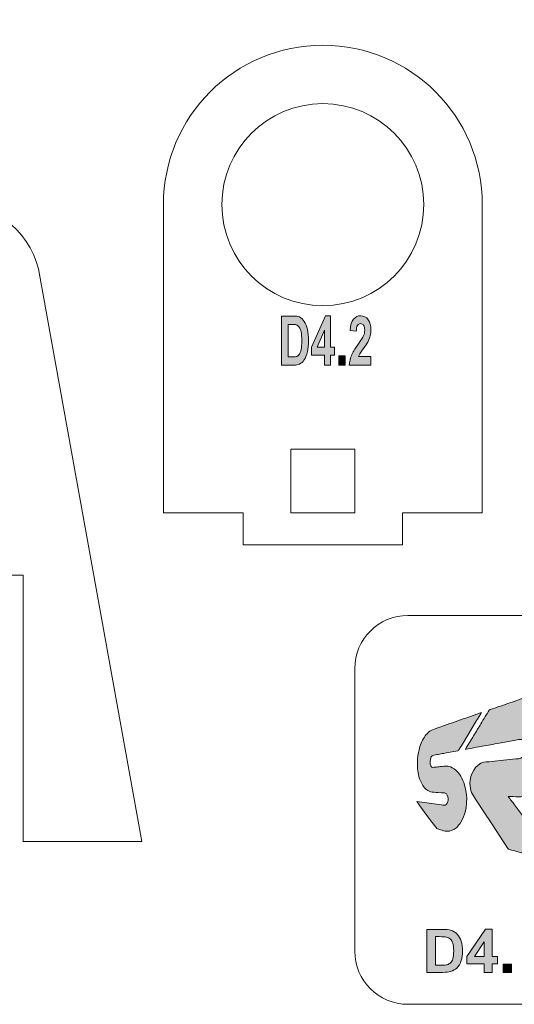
# Model space of a CAD drawing. Header units: millimetres. Extents: x 4 to 594, y -297 to -6.
# Tile 72 of 134: x 235 to 281, y -186 to -93. Entities that reach past the tile are written whole.
import ezdxf

# ---------------------------------------------------------------- set-up
doc = ezdxf.new("R2010")
doc.units = ezdxf.units.MM
doc.header["$MEASUREMENT"] = 0
doc.layers.add('Layer 1', color=7, linetype='Continuous', lineweight=0)

# ---------------------------------------------------------------- blocks, each defined once
blk = doc.blocks.new('Block_1')
at = {"layer": 'Layer 1', "color": 240, "lineweight": 0, "true_color": 0xed2224}
blk.add_circle((263.082, -110.751), 9.5, dxfattribs=at)
for points, knots in [([(270.582, -139.751), (270.582, -139.751), (270.582, -142.751), (270.582, -142.751), (270.582, -142.751), (255.582, -142.751), (255.582, -142.751), (255.582, -142.751), (255.582, -139.751), (255.582, -139.751), (255.582, -139.751), (248.082, -139.751), (248.082, -139.751), (248.082, -139.751), (248.082, -110.751), (248.082, -110.751), (248.082, -102.467), (254.798, -95.751), (263.082, -95.751), (271.366, -95.751), (278.082, -102.467), (278.082, -110.751), (278.082, -110.751), (278.082, -139.751), (278.082, -139.751), (278.082, -139.751), (270.582, -139.751), (270.582, -139.751)], [0, 0, 0, 0, 1, 1, 1, 2, 2, 2, 3, 3, 3, 4, 4, 4, 5, 5, 5, 6, 6, 6, 7, 7, 7, 8, 8, 8, 9, 9, 9, 9]), ([(260.082, -139.751), (260.082, -139.751), (266.082, -139.751), (266.082, -139.751), (266.082, -139.751), (266.082, -133.751), (266.082, -133.751), (266.082, -133.751), (260.082, -133.751), (260.082, -133.751), (260.082, -133.751), (260.082, -139.751), (260.082, -139.751), (260.082, -139.751), (260.082, -139.751), (260.082, -139.751)], [0, 0, 0, 0, 1, 1, 1, 2, 2, 2, 3, 3, 3, 4, 4, 4, 5, 5, 5, 5])]:
    blk.add_open_spline(points, degree=3, knots=knots, dxfattribs=at)
blk = doc.blocks.new('Block_8')
at = {"layer": 'Layer 1', "color": 240, "lineweight": 0, "true_color": 0xed2224}
for points, knots in [([(231.889, -170.66), (231.889, -170.66), (197.535, -170.66), (197.535, -170.66), (197.535, -170.66), (197.535, -110.66), (197.535, -110.66), (197.535, -110.66), (228.535, -110.66), (228.535, -110.66), (232.545, -110.66), (235.89, -113.65), (236.452, -117.51)], [0, 0, 0, 0, 1, 1, 1, 2, 2, 2, 3, 3, 3, 4, 4, 4, 4]), ([(231.889, -170.71), (231.889, -170.71), (231.889, -145.61), (231.889, -145.61), (231.889, -145.61), (234.889, -145.61), (234.889, -145.61), (234.889, -145.61), (234.889, -170.71), (234.889, -170.71)], [0, 0, 0, 0, 1, 1, 1, 2, 2, 2, 3, 3, 3, 3])]:
    blk.add_open_spline(points, degree=3, knots=knots, dxfattribs=at)
for points in [[(236.355, -116.976), (236.355, -116.976), (246.061, -170.66), (246.061, -170.66)], [(236.535, -170.66), (236.535, -170.66), (234.889, -170.66), (234.889, -170.66)], [(236.535, -170.66), (236.535, -170.66), (246.061, -170.66), (246.061, -170.66)]]:
    blk.add_open_spline(points, degree=3, dxfattribs=at)
blk = doc.blocks.new('Block_31')
at = {"layer": 'Layer 1', "true_color": 0x0d0a10, "transparency": 33554687}
h = blk.add_hatch(color=188, dxfattribs=at)
edge = h.paths.add_edge_path()
edge.add_spline(control_points=[(276.503, -162.006), (276.554, -161.982), (277.972, -161.732), (278.076, -161.711), (278.59, -161.611), (279.152, -161.524), (279.666, -161.42), (279.666, -161.42), (281.255, -161.128), (281.255, -161.128), (281.564, -161.075), (281.995, -160.926), (282.23, -161.405), (282.36, -161.669), (282.33, -161.977), (282.22, -162.239), (282.175, -162.347), (282.135, -162.411), (282.072, -162.502), (282.044, -162.543), (282.033, -162.545), (282.004, -162.58), (281.915, -162.687), (281.823, -162.752), (281.696, -162.815), (281.559, -162.882), (281.422, -162.895), (281.232, -162.907), (281.232, -162.907), (279.236, -163.109), (279.236, -163.109), (279, -163.139), (278.444, -163.178), (278.242, -163.215), (277.412, -163.368), (276.927, -164.376), (276.927, -165.212), (276.927, -165.54), (276.994, -165.803), (277.081, -166.052), (277.162, -166.285), (277.318, -166.494), (277.444, -166.682), (277.444, -166.682), (278.426, -168.176), (278.426, -168.176), (278.496, -168.281), (278.556, -168.374), (278.625, -168.481), (278.625, -168.481), (280.498, -171.324), (280.498, -171.324), (280.553, -171.409), (280.544, -171.396), (280.649, -171.424), (280.907, -171.494), (281.16, -171.569), (281.422, -171.645), (281.422, -171.645), (285.092, -172.691), (285.092, -172.691), (285.152, -172.706), (285.24, -172.727), (285.285, -172.749), (285.27, -172.692), (285.046, -172.417), (284.996, -172.35), (284.996, -172.35), (283.211, -169.988), (283.211, -169.988), (283.107, -169.849), (283.013, -169.728), (282.909, -169.589), (282.909, -169.589), (281.124, -167.227), (281.124, -167.227), (281.024, -167.093), (280.929, -166.972), (280.827, -166.835), (280.774, -166.765), (280.732, -166.709), (280.679, -166.639), (280.645, -166.592), (280.542, -166.477), (280.53, -166.43), (280.852, -166.43), (281.148, -166.47), (281.497, -166.47), (282.07, -166.47), (282.708, -166.269), (283.126, -166.06), (283.445, -165.9), (283.825, -165.677), (284.096, -165.44), (284.137, -165.404), (284.175, -165.371), (284.218, -165.337), (284.218, -165.337), (284.454, -165.122), (284.454, -165.122), (284.839, -164.737), (285.063, -164.456), (285.362, -163.991), (285.448, -163.857), (285.633, -163.525), (285.685, -163.399), (285.782, -163.158), (285.835, -163.079), (285.949, -162.763), (286.303, -161.784), (286.413, -160.68), (286.154, -159.641), (285.982, -158.95), (285.661, -158.388), (285.163, -157.89), (284.847, -157.574), (284.482, -157.337), (284.049, -157.19), (283.317, -156.94), (282.501, -156.977), (281.747, -157.249), (281.747, -157.249), (281.069, -157.485), (281.069, -157.485), (280.849, -157.573), (280.622, -157.631), (280.401, -157.718), (280.136, -157.823), (279.693, -157.956), (279.389, -158.07), (279.288, -158.108), (278.773, -158.262), (278.734, -158.316), (278.734, -158.316), (278.649, -158.456), (278.649, -158.456), (278.453, -158.752), (278.066, -159.406), (277.872, -159.732), (277.643, -160.115), (277.414, -160.477), (277.184, -160.86), (277.184, -160.86), (276.583, -161.848), (276.583, -161.848), (276.555, -161.896), (276.508, -161.947), (276.503, -162.006)], knot_values=[0, 0, 0, 0, 1, 1, 1, 2, 2, 2, 3, 3, 3, 4, 4, 4, 5, 5, 5, 6, 6, 6, 7, 7, 7, 8, 8, 8, 9, 9, 9, 10, 10, 10, 11, 11, 11, 12, 12, 12, 13, 13, 13, 14, 14, 14, 15, 15, 15, 16, 16, 16, 17, 17, 17, 18, 18, 18, 19, 19, 19, 20, 20, 20, 21, 21, 21, 22, 22, 22, 23, 23, 23, 24, 24, 24, 25, 25, 25, 26, 26, 26, 27, 27, 27, 28, 28, 28, 29, 29, 29, 30, 30, 30, 31, 31, 31, 32, 32, 32, 33, 33, 33, 34, 34, 34, 35, 35, 35, 36, 36, 36, 37, 37, 37, 38, 38, 38, 39, 39, 39, 40, 40, 40, 41, 41, 41, 42, 42, 42, 43, 43, 43, 44, 44, 44, 45, 45, 45, 46, 46, 46, 47, 47, 47, 48, 48, 48, 49, 49, 49, 49], degree=3, periodic=0)
h = blk.add_hatch(color=188, dxfattribs=at)
edge = h.paths.add_edge_path()
edge.add_spline(control_points=[(271.973, -163.212), (271.973, -163.821), (272.008, -164.222), (272.186, -164.76), (272.245, -164.936), (272.325, -165.132), (272.417, -165.284), (272.6, -165.585), (272.852, -165.898), (273.215, -165.996), (273.353, -166.034), (273.745, -166.06), (273.907, -166.059), (273.907, -166.059), (274.257, -166.081), (274.257, -166.081), (274.381, -166.099), (274.509, -166.074), (274.605, -166.116), (274.743, -166.176), (274.861, -166.42), (274.861, -166.616), (274.861, -166.82), (274.859, -167.035), (274.699, -167.196), (274.585, -167.311), (274.422, -167.254), (274.236, -167.228), (274.236, -167.228), (271.933, -166.921), (271.933, -166.921), (271.951, -166.987), (273.586, -169.155), (273.708, -169.318), (273.874, -169.54), (273.788, -169.468), (274.144, -169.571), (274.567, -169.695), (274.876, -169.795), (275.322, -169.581), (275.453, -169.518), (275.567, -169.433), (275.678, -169.341), (275.808, -169.232), (275.988, -169.005), (276.079, -168.854), (276.714, -167.797), (276.776, -166.327), (276.346, -165.131), (276.158, -164.607), (275.781, -163.982), (275.262, -163.724), (274.839, -163.513), (274.597, -163.586), (274.146, -163.623), (273.994, -163.636), (273.82, -163.661), (273.667, -163.674), (273.483, -163.69), (273.371, -163.739), (273.278, -163.602), (273.115, -163.359), (273.141, -162.957), (273.283, -162.72), (273.389, -162.545), (273.452, -162.563), (273.678, -162.519), (273.836, -162.489), (274.008, -162.461), (274.171, -162.429), (274.333, -162.397), (274.51, -162.365), (274.675, -162.337), (274.675, -162.337), (275.794, -162.132), (275.794, -162.132), (275.873, -162.111), (275.915, -161.996), (275.987, -161.875), (276.061, -161.751), (276.137, -161.629), (276.212, -161.504), (276.212, -161.504), (277.554, -159.295), (277.554, -159.295), (277.604, -159.211), (277.988, -158.595), (278, -158.549), (278, -158.549), (276.525, -159.061), (276.525, -159.061), (275.875, -159.275), (275.192, -159.533), (274.538, -159.749), (274.538, -159.749), (273.544, -160.094), (273.544, -160.094), (273.129, -160.231), (272.867, -160.508), (272.635, -160.854), (272.402, -161.202), (272.236, -161.627), (272.135, -162.035), (272.049, -162.38), (271.973, -162.788), (271.973, -163.212)], knot_values=[0, 0, 0, 0, 1, 1, 1, 2, 2, 2, 3, 3, 3, 4, 4, 4, 5, 5, 5, 6, 6, 6, 7, 7, 7, 8, 8, 8, 9, 9, 9, 10, 10, 10, 11, 11, 11, 12, 12, 12, 13, 13, 13, 14, 14, 14, 15, 15, 15, 16, 16, 16, 17, 17, 17, 18, 18, 18, 19, 19, 19, 20, 20, 20, 21, 21, 21, 22, 22, 22, 23, 23, 23, 24, 24, 24, 25, 25, 25, 26, 26, 26, 27, 27, 27, 28, 28, 28, 29, 29, 29, 30, 30, 30, 31, 31, 31, 32, 32, 32, 33, 33, 33, 34, 34, 34, 35, 35, 35, 35], degree=3, periodic=0)
at = {"layer": 'Layer 1'}
for points, knots in [([(276.503, -162.006), (276.554, -161.982), (277.972, -161.732), (278.076, -161.711), (278.59, -161.611), (279.152, -161.524), (279.666, -161.42), (279.666, -161.42), (281.255, -161.128), (281.255, -161.128), (281.564, -161.075), (281.995, -160.926), (282.23, -161.405), (282.36, -161.669), (282.33, -161.977), (282.22, -162.239), (282.175, -162.347), (282.135, -162.411), (282.072, -162.502), (282.044, -162.543), (282.033, -162.545), (282.004, -162.58), (281.915, -162.687), (281.823, -162.752), (281.696, -162.815), (281.559, -162.882), (281.422, -162.895), (281.232, -162.907), (281.232, -162.907), (279.236, -163.109), (279.236, -163.109), (279, -163.139), (278.444, -163.178), (278.242, -163.215), (277.412, -163.368), (276.927, -164.376), (276.927, -165.212), (276.927, -165.54), (276.994, -165.803), (277.081, -166.052), (277.162, -166.285), (277.318, -166.494), (277.444, -166.682), (277.444, -166.682), (278.426, -168.176), (278.426, -168.176), (278.496, -168.281), (278.556, -168.374), (278.625, -168.481), (278.625, -168.481), (280.498, -171.324), (280.498, -171.324), (280.553, -171.409), (280.544, -171.396), (280.649, -171.424), (280.907, -171.494), (281.16, -171.569), (281.422, -171.645), (281.422, -171.645), (285.092, -172.691), (285.092, -172.691), (285.152, -172.706), (285.24, -172.727), (285.285, -172.749), (285.27, -172.692), (285.046, -172.417), (284.996, -172.35), (284.996, -172.35), (283.211, -169.988), (283.211, -169.988), (283.107, -169.849), (283.013, -169.728), (282.909, -169.589), (282.909, -169.589), (281.124, -167.227), (281.124, -167.227), (281.024, -167.093), (280.929, -166.972), (280.827, -166.835), (280.774, -166.765), (280.732, -166.709), (280.679, -166.639), (280.645, -166.592), (280.542, -166.477), (280.53, -166.43), (280.852, -166.43), (281.148, -166.47), (281.497, -166.47), (282.07, -166.47), (282.708, -166.269), (283.126, -166.06), (283.445, -165.9), (283.825, -165.677), (284.096, -165.44), (284.137, -165.404), (284.175, -165.371), (284.218, -165.337), (284.218, -165.337), (284.454, -165.122), (284.454, -165.122), (284.839, -164.737), (285.063, -164.456), (285.362, -163.991), (285.448, -163.857), (285.633, -163.525), (285.685, -163.399), (285.782, -163.158), (285.835, -163.079), (285.949, -162.763), (286.303, -161.784), (286.413, -160.68), (286.154, -159.641), (285.982, -158.95), (285.661, -158.388), (285.163, -157.89), (284.847, -157.574), (284.482, -157.337), (284.049, -157.19), (283.317, -156.94), (282.501, -156.977), (281.747, -157.249), (281.747, -157.249), (281.069, -157.485), (281.069, -157.485), (280.849, -157.573), (280.622, -157.631), (280.401, -157.718), (280.136, -157.823), (279.693, -157.956), (279.389, -158.07), (279.288, -158.108), (278.773, -158.262), (278.734, -158.316), (278.734, -158.316), (278.649, -158.456), (278.649, -158.456), (278.453, -158.752), (278.066, -159.406), (277.872, -159.732), (277.643, -160.115), (277.414, -160.477), (277.184, -160.86), (277.184, -160.86), (276.583, -161.848), (276.583, -161.848), (276.555, -161.896), (276.508, -161.947), (276.503, -162.006)], [0, 0, 0, 0, 1, 1, 1, 2, 2, 2, 3, 3, 3, 4, 4, 4, 5, 5, 5, 6, 6, 6, 7, 7, 7, 8, 8, 8, 9, 9, 9, 10, 10, 10, 11, 11, 11, 12, 12, 12, 13, 13, 13, 14, 14, 14, 15, 15, 15, 16, 16, 16, 17, 17, 17, 18, 18, 18, 19, 19, 19, 20, 20, 20, 21, 21, 21, 22, 22, 22, 23, 23, 23, 24, 24, 24, 25, 25, 25, 26, 26, 26, 27, 27, 27, 28, 28, 28, 29, 29, 29, 30, 30, 30, 31, 31, 31, 32, 32, 32, 33, 33, 33, 34, 34, 34, 35, 35, 35, 36, 36, 36, 37, 37, 37, 38, 38, 38, 39, 39, 39, 40, 40, 40, 41, 41, 41, 42, 42, 42, 43, 43, 43, 44, 44, 44, 45, 45, 45, 46, 46, 46, 47, 47, 47, 48, 48, 48, 49, 49, 49, 49]), ([(271.973, -163.212), (271.973, -163.821), (272.008, -164.222), (272.186, -164.76), (272.245, -164.936), (272.325, -165.132), (272.417, -165.284), (272.6, -165.585), (272.852, -165.898), (273.215, -165.996), (273.353, -166.034), (273.745, -166.06), (273.907, -166.059), (273.907, -166.059), (274.257, -166.081), (274.257, -166.081), (274.381, -166.099), (274.509, -166.074), (274.605, -166.116), (274.743, -166.176), (274.861, -166.42), (274.861, -166.616), (274.861, -166.82), (274.859, -167.035), (274.699, -167.196), (274.585, -167.311), (274.422, -167.254), (274.236, -167.228), (274.236, -167.228), (271.933, -166.921), (271.933, -166.921), (271.951, -166.987), (273.586, -169.155), (273.708, -169.318), (273.874, -169.54), (273.788, -169.468), (274.144, -169.571), (274.567, -169.695), (274.876, -169.795), (275.322, -169.581), (275.453, -169.518), (275.567, -169.433), (275.678, -169.341), (275.808, -169.232), (275.988, -169.005), (276.079, -168.854), (276.714, -167.797), (276.776, -166.327), (276.346, -165.131), (276.158, -164.607), (275.781, -163.982), (275.262, -163.724), (274.839, -163.513), (274.597, -163.586), (274.146, -163.623), (273.994, -163.636), (273.82, -163.661), (273.667, -163.674), (273.483, -163.69), (273.371, -163.739), (273.278, -163.602), (273.115, -163.359), (273.141, -162.957), (273.283, -162.72), (273.389, -162.545), (273.452, -162.563), (273.678, -162.519), (273.836, -162.489), (274.008, -162.461), (274.171, -162.429), (274.333, -162.397), (274.51, -162.365), (274.675, -162.337), (274.675, -162.337), (275.794, -162.132), (275.794, -162.132), (275.873, -162.111), (275.915, -161.996), (275.987, -161.875), (276.061, -161.751), (276.137, -161.629), (276.212, -161.504), (276.212, -161.504), (277.554, -159.295), (277.554, -159.295), (277.604, -159.211), (277.988, -158.595), (278, -158.549), (278, -158.549), (276.525, -159.061), (276.525, -159.061), (275.875, -159.275), (275.192, -159.533), (274.538, -159.749), (274.538, -159.749), (273.544, -160.094), (273.544, -160.094), (273.129, -160.231), (272.867, -160.508), (272.635, -160.854), (272.402, -161.202), (272.236, -161.627), (272.135, -162.035), (272.049, -162.38), (271.973, -162.788), (271.973, -163.212)], [0, 0, 0, 0, 1, 1, 1, 2, 2, 2, 3, 3, 3, 4, 4, 4, 5, 5, 5, 6, 6, 6, 7, 7, 7, 8, 8, 8, 9, 9, 9, 10, 10, 10, 11, 11, 11, 12, 12, 12, 13, 13, 13, 14, 14, 14, 15, 15, 15, 16, 16, 16, 17, 17, 17, 18, 18, 18, 19, 19, 19, 20, 20, 20, 21, 21, 21, 22, 22, 22, 23, 23, 23, 24, 24, 24, 25, 25, 25, 26, 26, 26, 27, 27, 27, 28, 28, 28, 29, 29, 29, 30, 30, 30, 31, 31, 31, 32, 32, 32, 33, 33, 33, 34, 34, 34, 35, 35, 35, 35])]:
    blk.add_open_spline(points, degree=3, knots=knots, dxfattribs=at)
blk = doc.blocks.new('Block_30')
at = {"layer": 'Layer 1'}
blk.add_blockref('Block_31', (0, 0), dxfattribs=at)
blk = doc.blocks.new('Block_29')
at = {"layer": 'Layer 1', "true_color": 0x010101, "transparency": 33554687}
h = blk.add_hatch(color=18, dxfattribs=at)
edge = h.paths.add_edge_path()
edge.add_spline(control_points=[(273.671, -179.624), (273.671, -179.624), (273.671, -182.3), (273.671, -182.3), (273.671, -182.3), (274.278, -182.3), (274.278, -182.3), (274.504, -182.3), (274.668, -182.287), (274.769, -182.261), (274.901, -182.228), (275.011, -182.172), (275.097, -182.093), (275.185, -182.014), (275.255, -181.884), (275.31, -181.703), (275.365, -181.523), (275.392, -181.275), (275.392, -180.963), (275.392, -180.651), (275.365, -180.412), (275.31, -180.244), (275.255, -180.077), (275.178, -179.947), (275.079, -179.853), (274.98, -179.76), (274.855, -179.696), (274.703, -179.663), (274.59, -179.638), (274.367, -179.624), (274.036, -179.624), (274.036, -179.624), (273.671, -179.624), (273.671, -179.624)], knot_values=[0, 0, 0, 0, 1, 1, 1, 2, 2, 2, 3, 3, 3, 4, 4, 4, 5, 5, 5, 6, 6, 6, 7, 7, 7, 8, 8, 8, 9, 9, 9, 10, 10, 10, 11, 11, 11, 11], degree=3, periodic=0)
edge = h.paths.add_edge_path()
edge.add_spline(control_points=[(272.852, -178.941), (272.852, -178.941), (274.341, -178.941), (274.341, -178.941), (274.677, -178.941), (274.932, -178.967), (275.108, -179.018), (275.344, -179.088), (275.548, -179.212), (275.716, -179.391), (275.885, -179.569), (276.013, -179.787), (276.102, -180.046), (276.189, -180.304), (276.233, -180.622), (276.233, -181.001), (276.233, -181.334), (276.192, -181.62), (276.109, -181.86), (276.009, -182.155), (275.865, -182.393), (275.678, -182.574), (275.536, -182.713), (275.345, -182.82), (275.106, -182.897), (274.926, -182.955), (274.686, -182.983), (274.385, -182.983), (274.385, -182.983), (272.852, -182.983), (272.852, -182.983), (272.852, -182.983), (272.852, -178.941), (272.852, -178.941), (272.852, -178.941), (272.852, -178.941), (272.852, -178.941)], knot_values=[0, 0, 0, 0, 1, 1, 1, 2, 2, 2, 3, 3, 3, 4, 4, 4, 5, 5, 5, 6, 6, 6, 7, 7, 7, 8, 8, 8, 9, 9, 9, 10, 10, 10, 11, 11, 11, 12, 12, 12, 12], degree=3, periodic=0)
h = blk.add_hatch(color=18, dxfattribs=at)
edge = h.paths.add_edge_path()
edge.add_spline(control_points=[(278.272, -181.493), (278.272, -181.493), (278.272, -180.113), (278.272, -180.113), (278.272, -180.113), (277.348, -181.493), (277.348, -181.493), (277.348, -181.493), (278.272, -181.493), (278.272, -181.493)], knot_values=[0, 0, 0, 0, 1, 1, 1, 2, 2, 2, 3, 3, 3, 3], degree=3, periodic=0)
edge = h.paths.add_edge_path()
edge.add_spline(control_points=[(278.272, -182.983), (278.272, -182.983), (278.272, -182.17), (278.272, -182.17), (278.272, -182.17), (276.624, -182.17), (276.624, -182.17), (276.624, -182.17), (276.624, -181.495), (276.624, -181.495), (276.624, -181.495), (278.372, -178.924), (278.372, -178.924), (278.372, -178.924), (279.023, -178.924), (279.023, -178.924), (279.023, -178.924), (279.023, -181.493), (279.023, -181.493), (279.023, -181.493), (279.525, -181.493), (279.525, -181.493), (279.525, -181.493), (279.525, -182.17), (279.525, -182.17), (279.525, -182.17), (279.023, -182.17), (279.023, -182.17), (279.023, -182.17), (279.023, -182.983), (279.023, -182.983), (279.023, -182.983), (278.272, -182.983), (278.272, -182.983), (278.272, -182.983), (278.272, -182.983), (278.272, -182.983)], knot_values=[0, 0, 0, 0, 1, 1, 1, 2, 2, 2, 3, 3, 3, 4, 4, 4, 5, 5, 5, 6, 6, 6, 7, 7, 7, 8, 8, 8, 9, 9, 9, 10, 10, 10, 11, 11, 11, 12, 12, 12, 12], degree=3, periodic=0)
blk.add_hatch(color=18, dxfattribs=at).paths.add_polyline_path([(280.057, -182.983), (280.057, -182.209), (280.83, -182.209), (280.83, -182.983)])
at = {"layer": 'Layer 1'}
blk.add_lwpolyline([(280.057, -182.983), (280.057, -182.209), (280.83, -182.209), (280.83, -182.983)], close=True, dxfattribs=at)
at = {"layer": 'Layer 1', "color": 240, "lineweight": 0, "true_color": 0xed2224}
blk.add_open_spline([(311.958, -146.404), (311.958, -146.404), (311.958, -149.404), (311.958, -149.404), (311.958, -149.404), (322.833, -149.404), (322.833, -149.404), (325.583, -149.404), (327.833, -151.654), (327.833, -154.404), (327.833, -154.404), (327.833, -180.988), (327.833, -180.988), (327.833, -183.738), (325.583, -185.988), (322.833, -185.988), (322.833, -185.988), (271.082, -185.988), (271.082, -185.988), (268.332, -185.988), (266.082, -183.738), (266.082, -180.988), (266.082, -180.988), (266.082, -154.404), (266.082, -154.404), (266.082, -151.654), (268.332, -149.404), (271.082, -149.404), (271.082, -149.404), (281.962, -149.404), (281.962, -149.404), (281.962, -149.404), (281.962, -146.404), (281.962, -146.404), (281.962, -146.404), (281.958, -146.404), (281.958, -146.404), (281.958, -146.404), (281.958, -86.404), (281.958, -86.404), (281.958, -86.404), (271.958, -46.404), (271.958, -46.404), (271.958, -46.404), (281.958, -46.404), (281.958, -46.404), (281.958, -46.404), (281.958, -6.404), (281.958, -6.404), (281.958, -6.404), (311.958, -6.404), (311.958, -6.404), (311.958, -6.404), (311.958, -46.404), (311.958, -46.404), (311.958, -46.404), (321.958, -46.404), (321.958, -46.404), (321.958, -46.404), (311.958, -86.404), (311.958, -86.404), (311.958, -86.404), (311.958, -146.404), (311.958, -146.404), (311.958, -146.404), (311.958, -146.404), (311.958, -146.404)], degree=3, knots=[0, 0, 0, 0, 1, 1, 1, 2, 2, 2, 3, 3, 3, 4, 4, 4, 5, 5, 5, 6, 6, 6, 7, 7, 7, 8, 8, 8, 9, 9, 9, 10, 10, 10, 11, 11, 11, 12, 12, 12, 13, 13, 13, 14, 14, 14, 15, 15, 15, 16, 16, 16, 17, 17, 17, 18, 18, 18, 19, 19, 19, 20, 20, 20, 21, 21, 21, 22, 22, 22, 22], dxfattribs=at)
at = {"layer": 'Layer 1'}
for points, knots in [([(272.852, -178.941), (272.852, -178.941), (274.341, -178.941), (274.341, -178.941), (274.677, -178.941), (274.932, -178.967), (275.108, -179.018), (275.344, -179.088), (275.548, -179.212), (275.716, -179.391), (275.885, -179.569), (276.013, -179.787), (276.102, -180.046), (276.189, -180.304), (276.233, -180.622), (276.233, -181.001), (276.233, -181.334), (276.192, -181.62), (276.109, -181.86), (276.009, -182.155), (275.865, -182.393), (275.678, -182.574), (275.536, -182.713), (275.345, -182.82), (275.106, -182.897), (274.926, -182.955), (274.686, -182.983), (274.385, -182.983), (274.385, -182.983), (272.852, -182.983), (272.852, -182.983), (272.852, -182.983), (272.852, -178.941), (272.852, -178.941), (272.852, -178.941), (272.852, -178.941), (272.852, -178.941)], [0, 0, 0, 0, 1, 1, 1, 2, 2, 2, 3, 3, 3, 4, 4, 4, 5, 5, 5, 6, 6, 6, 7, 7, 7, 8, 8, 8, 9, 9, 9, 10, 10, 10, 11, 11, 11, 12, 12, 12, 12]), ([(273.671, -179.624), (273.671, -179.624), (273.671, -182.3), (273.671, -182.3), (273.671, -182.3), (274.278, -182.3), (274.278, -182.3), (274.504, -182.3), (274.668, -182.287), (274.769, -182.261), (274.901, -182.228), (275.011, -182.172), (275.097, -182.093), (275.185, -182.014), (275.255, -181.884), (275.31, -181.703), (275.365, -181.523), (275.392, -181.275), (275.392, -180.963), (275.392, -180.651), (275.365, -180.412), (275.31, -180.244), (275.255, -180.077), (275.178, -179.947), (275.079, -179.853), (274.98, -179.76), (274.855, -179.696), (274.703, -179.663), (274.59, -179.638), (274.367, -179.624), (274.036, -179.624), (274.036, -179.624), (273.671, -179.624), (273.671, -179.624)], [0, 0, 0, 0, 1, 1, 1, 2, 2, 2, 3, 3, 3, 4, 4, 4, 5, 5, 5, 6, 6, 6, 7, 7, 7, 8, 8, 8, 9, 9, 9, 10, 10, 10, 11, 11, 11, 11]), ([(278.272, -182.983), (278.272, -182.983), (278.272, -182.17), (278.272, -182.17), (278.272, -182.17), (276.624, -182.17), (276.624, -182.17), (276.624, -182.17), (276.624, -181.495), (276.624, -181.495), (276.624, -181.495), (278.372, -178.924), (278.372, -178.924), (278.372, -178.924), (279.023, -178.924), (279.023, -178.924), (279.023, -178.924), (279.023, -181.493), (279.023, -181.493), (279.023, -181.493), (279.525, -181.493), (279.525, -181.493), (279.525, -181.493), (279.525, -182.17), (279.525, -182.17), (279.525, -182.17), (279.023, -182.17), (279.023, -182.17), (279.023, -182.17), (279.023, -182.983), (279.023, -182.983), (279.023, -182.983), (278.272, -182.983), (278.272, -182.983), (278.272, -182.983), (278.272, -182.983), (278.272, -182.983)], [0, 0, 0, 0, 1, 1, 1, 2, 2, 2, 3, 3, 3, 4, 4, 4, 5, 5, 5, 6, 6, 6, 7, 7, 7, 8, 8, 8, 9, 9, 9, 10, 10, 10, 11, 11, 11, 12, 12, 12, 12]), ([(278.272, -181.493), (278.272, -181.493), (278.272, -180.113), (278.272, -180.113), (278.272, -180.113), (277.348, -181.493), (277.348, -181.493), (277.348, -181.493), (278.272, -181.493), (278.272, -181.493)], [0, 0, 0, 0, 1, 1, 1, 2, 2, 2, 3, 3, 3, 3])]:
    blk.add_open_spline(points, degree=3, knots=knots, dxfattribs=at)
blk.add_blockref('Block_30', (0, 0), dxfattribs=at)
blk = doc.blocks.new('Block_0')
at = {"layer": 'Layer 1', "true_color": 0x010101, "transparency": 33554687}
h = blk.add_hatch(color=18, dxfattribs=at)
edge = h.paths.add_edge_path()
edge.add_spline(control_points=[(259.804, -122.015), (259.804, -122.015), (259.804, -125.071), (259.804, -125.071), (259.804, -125.071), (260.259, -125.071), (260.259, -125.071), (260.429, -125.071), (260.551, -125.056), (260.627, -125.027), (260.726, -124.989), (260.808, -124.925), (260.873, -124.835), (260.939, -124.744), (260.991, -124.596), (261.032, -124.39), (261.074, -124.183), (261.094, -123.901), (261.094, -123.544), (261.094, -123.187), (261.074, -122.914), (261.032, -122.723), (260.991, -122.532), (260.934, -122.384), (260.86, -122.276), (260.786, -122.17), (260.692, -122.097), (260.578, -122.059), (260.493, -122.03), (260.326, -122.015), (260.077, -122.015), (260.077, -122.015), (259.804, -122.015), (259.804, -122.015)], knot_values=[0, 0, 0, 0, 1, 1, 1, 2, 2, 2, 3, 3, 3, 4, 4, 4, 5, 5, 5, 6, 6, 6, 7, 7, 7, 8, 8, 8, 9, 9, 9, 10, 10, 10, 11, 11, 11, 11], degree=3, periodic=0)
edge = h.paths.add_edge_path()
edge.add_spline(control_points=[(259.19, -121.235), (259.19, -121.235), (260.306, -121.235), (260.306, -121.235), (260.558, -121.235), (260.75, -121.264), (260.881, -121.323), (261.058, -121.402), (261.211, -121.544), (261.337, -121.748), (261.464, -121.952), (261.56, -122.201), (261.626, -122.496), (261.692, -122.791), (261.725, -123.155), (261.725, -123.587), (261.725, -123.967), (261.694, -124.294), (261.632, -124.569), (261.556, -124.906), (261.448, -125.178), (261.308, -125.385), (261.202, -125.543), (261.059, -125.665), (260.879, -125.753), (260.745, -125.819), (260.565, -125.851), (260.339, -125.851), (260.339, -125.851), (259.19, -125.851), (259.19, -125.851), (259.19, -125.851), (259.19, -121.235), (259.19, -121.235), (259.19, -121.235), (259.19, -121.235), (259.19, -121.235)], knot_values=[0, 0, 0, 0, 1, 1, 1, 2, 2, 2, 3, 3, 3, 4, 4, 4, 5, 5, 5, 6, 6, 6, 7, 7, 7, 8, 8, 8, 9, 9, 9, 10, 10, 10, 11, 11, 11, 12, 12, 12, 12], degree=3, periodic=0)
h = blk.add_hatch(color=18, dxfattribs=at)
edge = h.paths.add_edge_path()
edge.add_spline(control_points=[(263.253, -124.149), (263.253, -124.149), (263.253, -122.573), (263.253, -122.573), (263.253, -122.573), (262.561, -124.149), (262.561, -124.149), (262.561, -124.149), (263.253, -124.149), (263.253, -124.149)], knot_values=[0, 0, 0, 0, 1, 1, 1, 2, 2, 2, 3, 3, 3, 3], degree=3, periodic=0)
edge = h.paths.add_edge_path()
edge.add_spline(control_points=[(263.253, -125.851), (263.253, -125.851), (263.253, -124.923), (263.253, -124.923), (263.253, -124.923), (262.017, -124.923), (262.017, -124.923), (262.017, -124.923), (262.017, -124.152), (262.017, -124.152), (262.017, -124.152), (263.328, -121.215), (263.328, -121.215), (263.328, -121.215), (263.816, -121.215), (263.816, -121.215), (263.816, -121.215), (263.816, -124.149), (263.816, -124.149), (263.816, -124.149), (264.192, -124.149), (264.192, -124.149), (264.192, -124.149), (264.192, -124.923), (264.192, -124.923), (264.192, -124.923), (263.816, -124.923), (263.816, -124.923), (263.816, -124.923), (263.816, -125.851), (263.816, -125.851), (263.816, -125.851), (263.253, -125.851), (263.253, -125.851), (263.253, -125.851), (263.253, -125.851), (263.253, -125.851)], knot_values=[0, 0, 0, 0, 1, 1, 1, 2, 2, 2, 3, 3, 3, 4, 4, 4, 5, 5, 5, 6, 6, 6, 7, 7, 7, 8, 8, 8, 9, 9, 9, 10, 10, 10, 11, 11, 11, 12, 12, 12, 12], degree=3, periodic=0)
h = blk.add_hatch(color=18, dxfattribs=at)
edge = h.paths.add_edge_path()
edge.add_spline(control_points=[(267.607, -125.032), (267.607, -125.032), (267.607, -125.851), (267.607, -125.851), (267.607, -125.851), (265.572, -125.851), (265.572, -125.851), (265.594, -125.54), (265.66, -125.245), (265.77, -124.967), (265.88, -124.689), (266.098, -124.319), (266.422, -123.858), (266.684, -123.486), (266.844, -123.234), (266.903, -123.101), (266.983, -122.919), (267.023, -122.738), (267.023, -122.559), (267.023, -122.361), (266.988, -122.209), (266.919, -122.103), (266.85, -121.997), (266.754, -121.944), (266.632, -121.944), (266.51, -121.944), (266.414, -122), (266.342, -122.112), (266.271, -122.222), (266.23, -122.407), (266.219, -122.666), (266.219, -122.666), (265.639, -122.578), (265.639, -122.578), (265.674, -122.09), (265.782, -121.74), (265.964, -121.527), (266.146, -121.315), (266.373, -121.209), (266.646, -121.209), (266.945, -121.209), (267.18, -121.332), (267.351, -121.579), (267.522, -121.825), (267.607, -122.131), (267.607, -122.497), (267.607, -122.706), (267.582, -122.904), (267.534, -123.093), (267.485, -123.281), (267.407, -123.478), (267.301, -123.684), (267.231, -123.821), (267.103, -124.018), (266.92, -124.275), (266.736, -124.532), (266.62, -124.702), (266.571, -124.786), (266.522, -124.87), (266.482, -124.953), (266.452, -125.032), (266.452, -125.032), (267.607, -125.032), (267.607, -125.032)], knot_values=[0, 0, 0, 0, 1, 1, 1, 2, 2, 2, 3, 3, 3, 4, 4, 4, 5, 5, 5, 6, 6, 6, 7, 7, 7, 8, 8, 8, 9, 9, 9, 10, 10, 10, 11, 11, 11, 12, 12, 12, 13, 13, 13, 14, 14, 14, 15, 15, 15, 16, 16, 16, 17, 17, 17, 18, 18, 18, 19, 19, 19, 20, 20, 20, 21, 21, 21, 21], degree=3, periodic=0)
blk.add_hatch(color=18, dxfattribs=at).paths.add_polyline_path([(264.591, -125.851), (264.591, -124.968), (265.17, -124.968), (265.17, -125.851)])
at = {"layer": 'Layer 1'}
blk.add_lwpolyline([(264.591, -125.851), (264.591, -124.968), (265.17, -124.968), (265.17, -125.851)], close=True, dxfattribs=at)
for points, knots in [([(259.19, -121.235), (259.19, -121.235), (260.306, -121.235), (260.306, -121.235), (260.558, -121.235), (260.75, -121.264), (260.881, -121.323), (261.058, -121.402), (261.211, -121.544), (261.337, -121.748), (261.464, -121.952), (261.56, -122.201), (261.626, -122.496), (261.692, -122.791), (261.725, -123.155), (261.725, -123.587), (261.725, -123.967), (261.694, -124.294), (261.632, -124.569), (261.556, -124.906), (261.448, -125.178), (261.308, -125.385), (261.202, -125.543), (261.059, -125.665), (260.879, -125.753), (260.745, -125.819), (260.565, -125.851), (260.339, -125.851), (260.339, -125.851), (259.19, -125.851), (259.19, -125.851), (259.19, -125.851), (259.19, -121.235), (259.19, -121.235), (259.19, -121.235), (259.19, -121.235), (259.19, -121.235)], [0, 0, 0, 0, 1, 1, 1, 2, 2, 2, 3, 3, 3, 4, 4, 4, 5, 5, 5, 6, 6, 6, 7, 7, 7, 8, 8, 8, 9, 9, 9, 10, 10, 10, 11, 11, 11, 12, 12, 12, 12]), ([(263.253, -125.851), (263.253, -125.851), (263.253, -124.923), (263.253, -124.923), (263.253, -124.923), (262.017, -124.923), (262.017, -124.923), (262.017, -124.923), (262.017, -124.152), (262.017, -124.152), (262.017, -124.152), (263.328, -121.215), (263.328, -121.215), (263.328, -121.215), (263.816, -121.215), (263.816, -121.215), (263.816, -121.215), (263.816, -124.149), (263.816, -124.149), (263.816, -124.149), (264.192, -124.149), (264.192, -124.149), (264.192, -124.149), (264.192, -124.923), (264.192, -124.923), (264.192, -124.923), (263.816, -124.923), (263.816, -124.923), (263.816, -124.923), (263.816, -125.851), (263.816, -125.851), (263.816, -125.851), (263.253, -125.851), (263.253, -125.851), (263.253, -125.851), (263.253, -125.851), (263.253, -125.851)], [0, 0, 0, 0, 1, 1, 1, 2, 2, 2, 3, 3, 3, 4, 4, 4, 5, 5, 5, 6, 6, 6, 7, 7, 7, 8, 8, 8, 9, 9, 9, 10, 10, 10, 11, 11, 11, 12, 12, 12, 12]), ([(267.607, -125.032), (267.607, -125.032), (267.607, -125.851), (267.607, -125.851), (267.607, -125.851), (265.572, -125.851), (265.572, -125.851), (265.594, -125.54), (265.66, -125.245), (265.77, -124.967), (265.88, -124.689), (266.098, -124.319), (266.422, -123.858), (266.684, -123.486), (266.844, -123.234), (266.903, -123.101), (266.983, -122.919), (267.023, -122.738), (267.023, -122.559), (267.023, -122.361), (266.988, -122.209), (266.919, -122.103), (266.85, -121.997), (266.754, -121.944), (266.632, -121.944), (266.51, -121.944), (266.414, -122), (266.342, -122.112), (266.271, -122.222), (266.23, -122.407), (266.219, -122.666), (266.219, -122.666), (265.639, -122.578), (265.639, -122.578), (265.674, -122.09), (265.782, -121.74), (265.964, -121.527), (266.146, -121.315), (266.373, -121.209), (266.646, -121.209), (266.945, -121.209), (267.18, -121.332), (267.351, -121.579), (267.522, -121.825), (267.607, -122.131), (267.607, -122.497), (267.607, -122.706), (267.582, -122.904), (267.534, -123.093), (267.485, -123.281), (267.407, -123.478), (267.301, -123.684), (267.231, -123.821), (267.103, -124.018), (266.92, -124.275), (266.736, -124.532), (266.62, -124.702), (266.571, -124.786), (266.522, -124.87), (266.482, -124.953), (266.452, -125.032), (266.452, -125.032), (267.607, -125.032), (267.607, -125.032)], [0, 0, 0, 0, 1, 1, 1, 2, 2, 2, 3, 3, 3, 4, 4, 4, 5, 5, 5, 6, 6, 6, 7, 7, 7, 8, 8, 8, 9, 9, 9, 10, 10, 10, 11, 11, 11, 12, 12, 12, 13, 13, 13, 14, 14, 14, 15, 15, 15, 16, 16, 16, 17, 17, 17, 18, 18, 18, 19, 19, 19, 20, 20, 20, 21, 21, 21, 21]), ([(259.804, -122.015), (259.804, -122.015), (259.804, -125.071), (259.804, -125.071), (259.804, -125.071), (260.259, -125.071), (260.259, -125.071), (260.429, -125.071), (260.551, -125.056), (260.627, -125.027), (260.726, -124.989), (260.808, -124.925), (260.873, -124.835), (260.939, -124.744), (260.991, -124.596), (261.032, -124.39), (261.074, -124.183), (261.094, -123.901), (261.094, -123.544), (261.094, -123.187), (261.074, -122.914), (261.032, -122.723), (260.991, -122.532), (260.934, -122.384), (260.86, -122.276), (260.786, -122.17), (260.692, -122.097), (260.578, -122.059), (260.493, -122.03), (260.326, -122.015), (260.077, -122.015), (260.077, -122.015), (259.804, -122.015), (259.804, -122.015)], [0, 0, 0, 0, 1, 1, 1, 2, 2, 2, 3, 3, 3, 4, 4, 4, 5, 5, 5, 6, 6, 6, 7, 7, 7, 8, 8, 8, 9, 9, 9, 10, 10, 10, 11, 11, 11, 11]), ([(263.253, -124.149), (263.253, -124.149), (263.253, -122.573), (263.253, -122.573), (263.253, -122.573), (262.561, -124.149), (262.561, -124.149), (262.561, -124.149), (263.253, -124.149), (263.253, -124.149)], [0, 0, 0, 0, 1, 1, 1, 2, 2, 2, 3, 3, 3, 3])]:
    blk.add_open_spline(points, degree=3, knots=knots, dxfattribs=at)
for name in ['Block_29', 'Block_1', 'Block_8']:
    blk.add_blockref(name, (0, 0), dxfattribs=at)

msp = doc.modelspace()

# ---------------------------------------------------------------- block references
at = {"layer": 'Layer 1'}
msp.add_blockref('Block_0', (0, 0), dxfattribs=at)

doc.saveas('drawing.dxf')
